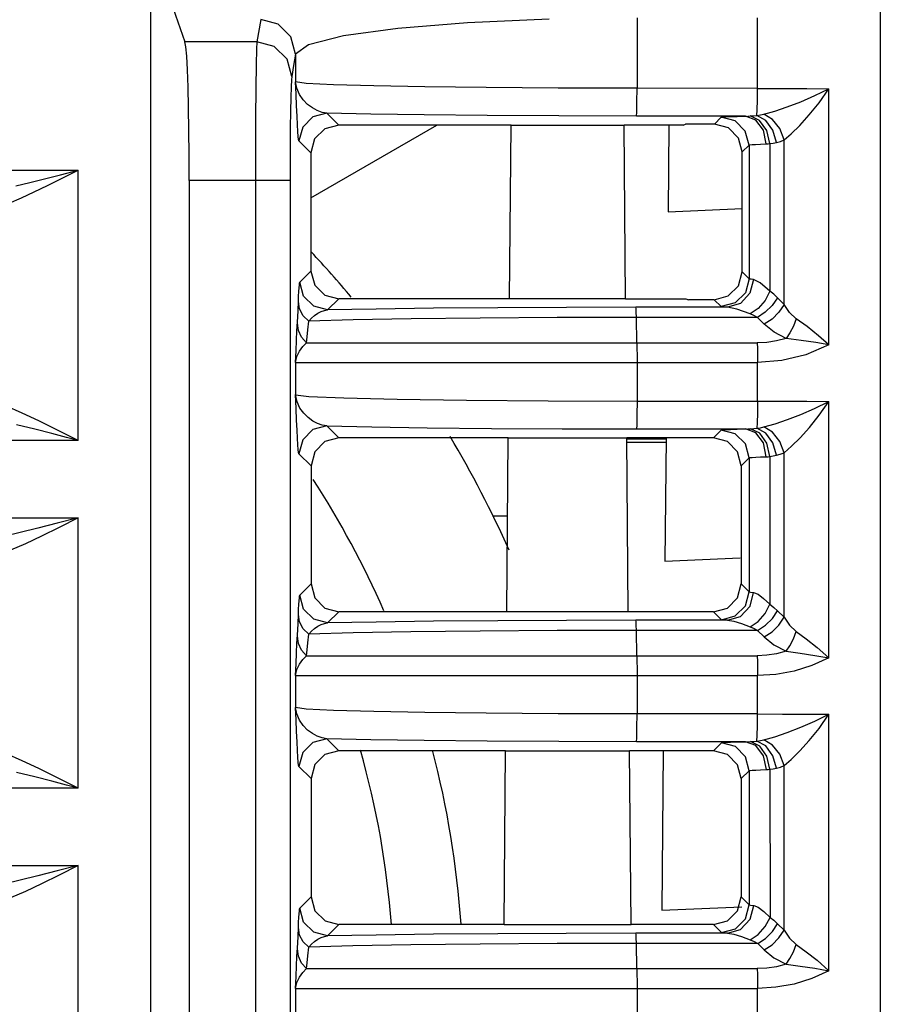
# Model space of a CAD drawing. Header units: millimetres. Extents: x 0 to 450, y 0 to 500.
# Tile 9 of 46: x 242 to 255, y 83 to 97. Entities that reach past the tile are written whole.
import ezdxf

# ---------------------------------------------------------------- set-up
doc = ezdxf.new("R2010")
doc.units = ezdxf.units.MM
doc.header["$LTSCALE"] = 32.592593
doc.layers.get('0').update_dxf_attribs({"linetype": 'CONTINUOUS'})

msp = doc.modelspace()

# ---------------------------------------------------------------- linework, layer by layer
at = {"color": 7, "linetype": 'CONTINUOUS'}
for p, q in [((254.738, 98.426), (254.738, 23.82)), ((244.238, 98.02), (244.238, 67.421)), ((244.565, 97.616), (244.734, 97.134)), ((245.826, 97.455), (245.77, 97.134)), ((246.076, 97.388), (245.826, 97.455)), ((249.972, 97.46), (248.799, 97.408)), ((251.238, 97.479), (251.238, 96.468)), ((252.97, 96.467), (252.97, 97.482)), ((246.259, 97.206), (246.076, 97.388)), ((247.795, 97.327), (247.016, 97.221)), ((248.799, 97.408), (247.795, 97.327)), ((246.326, 96.957), (246.259, 97.206)), ((247.016, 97.221), (246.514, 97.095)), ((245.77, 97.134), (244.734, 97.134)), ((244.747, 97.063), (244.734, 97.134)), ((244.759, 96.928), (244.747, 97.063)), ((245.764, 97.033), (245.759, 96.81)), ((245.77, 97.134), (245.764, 97.033)), ((246.02, 97.067), (245.77, 97.134)), ((246.203, 96.885), (246.02, 97.067)), ((246.514, 97.095), (246.326, 96.957)), ((244.77, 96.733), (244.759, 96.928)), ((246.27, 96.636), (246.203, 96.885)), ((246.326, 96.957), (246.298, 96.798)), ((246.326, 96.957), (246.326, 96.56)), ((244.779, 96.484), (244.77, 96.733)), ((245.759, 96.81), (245.753, 96.469)), ((246.298, 96.798), (246.27, 96.636)), ((246.266, 96.588), (246.261, 96.489)), ((246.27, 96.636), (246.266, 96.588)), ((244.787, 96.191), (244.779, 96.484)), ((245.753, 96.469), (245.75, 96.041)), ((246.261, 96.489), (246.257, 96.337)), ((246.478, 96.539), (246.326, 96.56)), ((246.344, 96.468), (246.326, 96.56)), ((246.333, 96.383), (246.326, 96.56)), ((246.382, 96.38), (246.344, 96.468)), ((246.87, 96.519), (246.478, 96.539)), ((247.45, 96.502), (246.87, 96.519)), ((248.185, 96.488), (247.45, 96.502)), ((249.07, 96.478), (248.185, 96.488)), ((250.104, 96.47), (249.07, 96.478)), ((251.238, 96.468), (250.104, 96.47)), ((251.237, 96.27), (251.238, 96.468)), ((252.97, 96.467), (251.238, 96.468)), ((252.969, 96.295), (252.97, 96.467)), ((252.97, 96.467), (253.333, 96.466)), ((253.333, 96.466), (253.681, 96.465)), ((253.681, 96.465), (253.997, 96.462)), ((253.796, 96.362), (253.997, 96.462)), ((253.858, 96.26), (253.997, 96.462)), ((253.997, 92.778), (253.997, 96.462)), ((246.257, 96.337), (246.253, 96.137)), ((246.34, 96.217), (246.333, 96.383)), ((246.436, 96.302), (246.382, 96.38)), ((246.499, 96.236), (246.436, 96.302)), ((252.967, 96.157), (252.969, 96.295)), ((253.594, 96.275), (253.796, 96.362)), ((244.792, 95.862), (244.787, 96.191)), ((246.347, 96.067), (246.34, 96.217)), ((246.567, 96.185), (246.499, 96.236)), ((246.637, 96.147), (246.567, 96.185)), ((251.234, 96.124), (251.237, 96.27)), ((252.964, 96.078), (252.967, 96.157)), ((253.22, 96.14), (253.4, 96.2)), ((253.4, 96.2), (253.594, 96.275)), ((253.716, 96.085), (253.858, 96.26)), ((245.75, 96.041), (245.748, 95.579)), ((246.253, 96.137), (246.25, 95.901)), ((246.353, 95.942), (246.347, 96.067)), ((246.575, 96.058), (246.429, 95.911)), ((246.775, 96.111), (246.575, 96.058)), ((246.707, 96.122), (246.637, 96.147)), ((246.775, 96.111), (246.707, 96.122)), ((247.407, 96.097), (246.775, 96.111)), ((246.946, 95.94), (246.775, 96.111)), ((248.178, 96.085), (247.407, 96.097)), ((249.083, 96.076), (248.178, 96.085)), ((250.115, 96.07), (249.083, 96.076)), ((251.231, 96.068), (250.115, 96.07)), ((251.231, 96.068), (251.234, 96.124)), ((252.797, 96.067), (251.231, 96.068)), ((252.351, 95.952), (252.45, 96.051)), ((252.45, 96.051), (252.467, 96.055)), ((252.65, 95.998), (252.45, 96.051)), ((252.467, 96.055), (252.511, 96.058)), ((252.511, 96.058), (252.582, 96.061)), ((252.582, 96.061), (252.678, 96.064)), ((252.678, 96.064), (252.832, 96.068)), ((252.946, 96.012), (252.797, 96.067)), ((252.832, 96.068), (252.868, 96.07)), ((252.868, 96.07), (252.916, 96.073)), ((253.002, 96.006), (252.868, 96.07)), ((252.916, 96.073), (252.964, 96.078)), ((253.056, 95.866), (252.946, 96.012)), ((252.964, 96.078), (253.014, 96.086)), ((253.093, 96.007), (252.964, 96.078)), ((253.014, 96.086), (253.061, 96.096)), ((253.061, 96.096), (253.22, 96.14)), ((253.187, 96.02), (253.061, 96.096)), ((253.194, 95.867), (253.093, 96.007)), ((253.291, 95.888), (253.187, 96.02)), ((253.58, 95.935), (253.716, 96.085)), ((246.25, 95.901), (246.248, 95.644)), ((246.359, 95.845), (246.353, 95.942)), ((246.429, 95.911), (246.375, 95.711)), ((246.547, 94.894), (248.358, 95.94)), ((246.747, 95.887), (246.6, 95.741)), ((246.946, 95.94), (246.747, 95.887)), ((249.425, 95.94), (246.946, 95.94)), ((249.403, 93.44), (249.425, 95.94)), ((251.051, 95.934), (249.425, 95.934)), ((251.901, 95.94), (251.051, 95.94)), ((251.073, 93.44), (251.051, 95.94)), ((251.695, 95.942), (251.684, 94.693)), ((251.901, 95.94), (251.936, 95.952)), ((252.351, 95.952), (251.936, 95.952)), ((252.552, 95.898), (252.351, 95.952)), ((252.697, 95.752), (252.552, 95.898)), ((252.796, 95.852), (252.65, 95.998)), ((253.104, 95.862), (253.002, 96.006)), ((253.098, 95.667), (253.056, 95.866)), ((253.246, 95.69), (253.194, 95.867)), ((253.353, 95.725), (253.291, 95.888)), ((253.457, 95.814), (253.58, 95.935)), ((244.796, 95.509), (244.792, 95.862)), ((246.365, 95.774), (246.359, 95.845)), ((246.37, 95.73), (246.365, 95.774)), ((246.375, 95.711), (246.37, 95.73)), ((246.6, 95.741), (246.546, 95.54)), ((252.75, 95.552), (252.697, 95.752)), ((252.85, 95.652), (252.796, 95.852)), ((253.149, 95.672), (253.104, 95.862)), ((253.3, 95.705), (253.353, 95.725)), ((253.353, 95.725), (253.457, 95.814)), ((253.353, 93.361), (253.353, 95.725)), ((246.248, 95.644), (246.247, 95.385)), ((246.546, 95.54), (246.375, 95.711)), ((252.75, 95.552), (252.85, 95.652)), ((252.85, 95.652), (252.862, 95.655)), ((252.85, 95.652), (252.85, 93.728)), ((252.862, 95.655), (252.893, 95.658)), ((252.893, 95.658), (252.944, 95.662)), ((252.944, 95.662), (253.013, 95.665)), ((253.013, 95.665), (253.098, 95.667)), ((253.098, 95.667), (253.123, 95.669)), ((253.123, 95.669), (253.149, 95.672)), ((253.149, 95.672), (253.198, 95.679)), ((253.149, 95.672), (253.149, 93.548)), ((253.198, 95.679), (253.246, 95.69)), ((253.246, 95.69), (253.3, 95.705)), ((244.797, 95.144), (244.796, 95.509)), ((245.748, 95.579), (245.747, 95.144)), ((246.546, 95.54), (246.547, 93.84)), ((252.75, 93.828), (252.75, 95.552)), ((246.247, 95.385), (246.247, 95.144)), ((185.78, 95.29), (243.196, 95.29)), ((242.504, 95.112), (242.715, 95.165)), ((242.715, 95.165), (242.943, 95.224)), ((242.759, 95.071), (242.966, 95.174)), ((242.943, 95.224), (243.196, 95.29)), ((242.966, 95.174), (243.196, 95.29)), ((243.196, 91.404), (243.196, 95.29)), ((242.302, 95.063), (242.504, 95.112)), ((242.567, 94.978), (242.759, 95.071)), ((246.247, 95.144), (244.797, 95.144)), ((244.797, 95.144), (244.797, 57.141)), ((245.747, 95.144), (245.747, 65.531)), ((246.247, 95.144), (246.247, 65.531)), ((242.203, 94.815), (242.383, 94.893)), ((242.383, 94.893), (242.567, 94.978)), ((251.684, 94.693), (252.75, 94.739)), ((246.387, 93.68), (246.547, 93.84)), ((246.547, 93.84), (246.601, 93.639)), ((252.697, 93.628), (252.75, 93.828)), ((252.85, 93.728), (252.75, 93.828)), ((246.376, 93.599), (246.38, 93.641)), ((246.38, 93.641), (246.384, 93.668)), ((246.384, 93.668), (246.387, 93.68)), ((246.441, 93.48), (246.387, 93.68)), ((246.601, 93.639), (246.747, 93.493)), ((252.551, 93.482), (252.697, 93.628)), ((252.85, 93.728), (252.797, 93.528)), ((252.859, 93.725), (252.85, 93.728)), ((252.88, 93.722), (252.859, 93.725)), ((252.914, 93.72), (252.863, 93.52)), ((252.914, 93.72), (252.88, 93.722)), ((253.012, 93.672), (252.914, 93.72)), ((253.149, 93.548), (253.012, 93.672)), ((246.366, 93.401), (246.37, 93.478)), ((246.37, 93.478), (246.373, 93.545)), ((246.373, 93.545), (246.376, 93.599)), ((246.587, 93.334), (246.441, 93.48)), ((246.747, 93.493), (246.947, 93.44)), ((252.35, 93.428), (252.551, 93.482)), ((252.797, 93.528), (252.65, 93.381)), ((252.863, 93.52), (252.726, 93.374)), ((253.149, 93.548), (253.08, 93.416)), ((253.204, 93.505), (253.149, 93.548)), ((253.257, 93.456), (253.204, 93.505)), ((246.361, 93.278), (246.366, 93.401)), ((246.384, 93.294), (246.366, 93.401)), ((246.787, 93.28), (246.587, 93.334)), ((246.787, 93.28), (246.947, 93.44)), ((249.403, 93.44), (246.947, 93.44)), ((250.222, 93.317), (249.236, 93.312)), ((249.403, 93.445), (251.073, 93.445)), ((251.223, 93.319), (250.222, 93.317)), ((251.073, 93.44), (251.942, 93.44)), ((252.539, 93.32), (251.223, 93.319)), ((251.226, 93.301), (251.223, 93.319)), ((251.942, 93.44), (251.978, 93.428)), ((252.35, 93.428), (251.978, 93.428)), ((252.45, 93.328), (252.35, 93.428)), ((252.65, 93.381), (252.45, 93.328)), ((252.462, 93.325), (252.45, 93.328)), ((252.492, 93.322), (252.462, 93.325)), ((252.539, 93.32), (252.492, 93.322)), ((252.726, 93.374), (252.539, 93.32)), ((252.674, 93.293), (252.539, 93.32)), ((253.08, 93.416), (252.981, 93.302)), ((253.183, 93.344), (253.084, 93.246)), ((253.257, 93.456), (253.183, 93.344)), ((253.353, 93.361), (253.257, 93.456)), ((253.353, 93.361), (253.279, 93.249)), ((253.433, 93.242), (253.353, 93.361)), ((246.346, 92.981), (246.356, 93.175)), ((246.356, 93.175), (246.361, 93.278)), ((246.436, 93.197), (246.384, 93.294)), ((246.516, 93.118), (246.436, 93.197)), ((246.557, 93.162), (246.6, 93.2)), ((246.6, 93.2), (246.646, 93.232)), ((246.646, 93.232), (246.693, 93.256)), ((246.693, 93.256), (246.74, 93.273)), ((246.74, 93.273), (246.787, 93.28)), ((247.486, 93.293), (246.787, 93.28)), ((248.312, 93.304), (247.486, 93.293)), ((249.236, 93.312), (248.312, 93.304)), ((251.228, 93.251), (251.226, 93.301)), ((251.23, 93.173), (251.228, 93.251)), ((252.865, 93.224), (252.674, 93.293)), ((252.981, 93.302), (252.865, 93.225)), ((252.919, 93.201), (252.865, 93.224)), ((252.972, 93.173), (252.919, 93.201)), ((253.084, 93.246), (252.972, 93.173)), ((253.279, 93.249), (253.18, 93.15)), ((253.529, 93.154), (253.433, 93.242)), ((246.368, 92.985), (246.352, 93.09)), ((246.504, 92.995), (246.515, 93.118)), ((247.152, 93.136), (246.515, 93.118)), ((246.516, 93.118), (246.557, 93.162)), ((247.987, 93.151), (247.152, 93.136)), ((248.981, 93.163), (247.987, 93.151)), ((250.088, 93.17), (248.981, 93.163)), ((251.23, 93.173), (250.088, 93.17)), ((252.972, 93.173), (251.23, 93.173)), ((251.236, 92.807), (251.23, 93.173)), ((253.067, 93.078), (252.972, 93.173)), ((253.18, 93.15), (253.067, 93.078)), ((253.212, 92.96), (253.067, 93.078)), ((253.487, 93.048), (253.437, 92.952)), ((253.529, 93.154), (253.487, 93.048)), ((253.684, 93.041), (253.529, 93.154)), ((253.85, 92.909), (253.684, 93.041)), ((246.34, 92.847), (246.346, 92.981)), ((246.413, 92.888), (246.368, 92.985)), ((246.484, 92.807), (246.494, 92.892)), ((246.494, 92.892), (246.504, 92.995)), ((253.384, 92.871), (253.212, 92.96)), ((253.437, 92.952), (253.384, 92.871)), ((253.997, 92.778), (253.85, 92.909)), ((246.333, 92.693), (246.34, 92.847)), ((246.38, 92.686), (246.429, 92.753)), ((246.484, 92.807), (246.413, 92.888)), ((246.429, 92.753), (246.484, 92.807)), ((246.484, 92.807), (252.968, 92.807)), ((251.236, 92.807), (251.237, 92.724)), ((253.105, 92.814), (252.968, 92.807)), ((252.968, 92.807), (252.969, 92.724)), ((253.244, 92.835), (253.105, 92.814)), ((253.384, 92.871), (253.244, 92.835)), ((253.599, 92.843), (253.384, 92.871)), ((253.812, 92.81), (253.599, 92.843)), ((253.997, 92.778), (253.669, 92.635)), ((253.998, 92.778), (253.812, 92.81)), ((246.326, 92.524), (246.333, 92.693)), ((246.326, 92.524), (246.344, 92.609)), ((246.344, 92.609), (246.38, 92.686)), ((251.237, 92.724), (251.238, 92.628)), ((251.238, 92.628), (251.238, 92.524)), ((252.969, 92.724), (252.969, 92.628)), ((252.969, 92.628), (252.97, 92.524)), ((253.669, 92.635), (253.321, 92.551)), ((246.326, 92.524), (252.97, 92.524)), ((246.326, 92.524), (246.326, 92.062)), ((251.238, 92.524), (251.238, 91.969)), ((253.321, 92.551), (252.97, 92.524)), ((252.97, 91.968), (252.97, 92.524)), ((246.348, 91.959), (246.326, 92.062)), ((246.334, 91.865), (246.326, 92.062)), ((246.326, 92.061), (246.516, 92.037)), ((246.389, 91.87), (246.348, 91.959)), ((246.516, 92.037), (247.019, 92.015)), ((247.019, 92.015), (247.789, 91.997)), ((247.789, 91.997), (248.785, 91.982)), ((248.785, 91.982), (249.959, 91.973)), ((249.959, 91.973), (251.238, 91.969)), ((251.238, 91.969), (251.237, 91.771)), ((251.238, 91.969), (252.97, 91.968)), ((252.97, 91.968), (252.969, 91.796)), ((252.97, 91.968), (253.334, 91.968)), ((253.334, 91.968), (253.681, 91.966)), ((253.681, 91.966), (253.997, 91.964)), ((253.791, 91.861), (253.997, 91.964)), ((253.86, 91.765), (253.997, 91.964)), ((253.997, 88.278), (253.997, 91.964)), ((242.393, 91.797), (242.155, 91.899)), ((242.631, 91.686), (242.393, 91.797)), ((246.341, 91.696), (246.334, 91.865)), ((246.443, 91.795), (246.389, 91.87)), ((246.505, 91.733), (246.443, 91.795)), ((251.237, 91.771), (251.234, 91.625)), ((252.969, 91.796), (252.967, 91.658)), ((253.404, 91.703), (253.593, 91.776)), ((253.593, 91.776), (253.791, 91.861)), ((253.718, 91.589), (253.86, 91.765)), ((242.574, 91.565), (242.313, 91.629)), ((242.853, 91.577), (242.631, 91.686)), ((246.348, 91.553), (246.341, 91.696)), ((246.572, 91.683), (246.505, 91.733)), ((246.641, 91.647), (246.572, 91.683)), ((246.709, 91.623), (246.641, 91.647)), ((246.775, 91.612), (246.709, 91.623)), ((251.234, 91.625), (251.231, 91.569)), ((252.967, 91.658), (252.964, 91.58)), ((253.061, 91.597), (253.227, 91.644)), ((253.227, 91.644), (253.404, 91.703)), ((242.819, 91.503), (242.574, 91.565)), ((243.031, 91.448), (242.819, 91.503)), ((243.046, 91.48), (242.853, 91.577)), ((243.196, 91.404), (243.046, 91.48)), ((246.354, 91.434), (246.348, 91.553)), ((246.575, 91.559), (246.429, 91.412)), ((246.775, 91.612), (246.575, 91.559)), ((246.775, 91.612), (247.424, 91.598)), ((246.948, 91.44), (246.775, 91.612)), ((247.424, 91.598), (248.221, 91.586)), ((248.221, 91.586), (249.144, 91.577)), ((249.144, 91.577), (250.16, 91.571)), ((250.16, 91.571), (251.231, 91.569)), ((251.231, 91.569), (252.797, 91.569)), ((252.338, 91.44), (252.451, 91.553)), ((252.451, 91.553), (252.468, 91.556)), ((252.651, 91.499), (252.451, 91.553)), ((252.468, 91.556), (252.512, 91.56)), ((252.512, 91.56), (252.583, 91.563)), ((252.583, 91.563), (252.679, 91.566)), ((252.798, 91.353), (252.651, 91.499)), ((252.679, 91.566), (252.832, 91.569)), ((252.947, 91.513), (252.797, 91.569)), ((252.832, 91.569), (252.869, 91.571)), ((252.869, 91.571), (252.917, 91.575)), ((253.003, 91.508), (252.869, 91.571)), ((252.917, 91.575), (252.964, 91.58)), ((253.057, 91.367), (252.947, 91.513)), ((252.964, 91.58), (253.013, 91.587)), ((253.093, 91.508), (252.964, 91.58)), ((253.105, 91.364), (253.003, 91.508)), ((253.013, 91.587), (253.061, 91.597)), ((253.187, 91.522), (253.061, 91.597)), ((253.194, 91.369), (253.093, 91.508)), ((253.291, 91.389), (253.187, 91.522)), ((253.585, 91.442), (253.718, 91.589)), ((243.196, 91.404), (185.78, 91.404)), ((243.196, 91.404), (243.031, 91.448)), ((246.36, 91.341), (246.354, 91.434)), ((246.365, 91.273), (246.36, 91.341)), ((246.429, 91.412), (246.375, 91.213)), ((246.748, 91.387), (246.602, 91.241)), ((246.948, 91.44), (246.748, 91.387)), ((249.386, 91.44), (246.948, 91.44)), ((249.364, 88.94), (249.386, 91.44)), ((251.091, 91.435), (249.386, 91.435)), ((252.338, 91.44), (251.091, 91.44)), ((251.112, 88.94), (251.091, 91.44)), ((251.091, 91.429), (251.652, 91.428)), ((251.091, 91.377), (251.652, 91.377)), ((251.656, 91.44), (251.64, 89.669)), ((252.539, 91.386), (252.338, 91.44)), ((252.685, 91.24), (252.539, 91.386)), ((252.851, 91.153), (252.798, 91.353)), ((253.098, 91.169), (253.057, 91.367)), ((253.15, 91.174), (253.105, 91.364)), ((253.246, 91.191), (253.194, 91.369)), ((253.353, 91.226), (253.291, 91.389)), ((253.462, 91.32), (253.585, 91.442)), ((246.37, 91.23), (246.365, 91.273)), ((246.375, 91.213), (246.37, 91.23)), ((246.548, 91.04), (246.375, 91.213)), ((246.602, 91.241), (246.548, 91.04)), ((252.738, 91.04), (252.685, 91.24)), ((253.246, 91.191), (253.299, 91.206)), ((253.299, 91.206), (253.353, 91.226)), ((253.353, 91.226), (253.462, 91.32)), ((253.353, 88.861), (253.353, 91.226)), ((252.738, 91.04), (252.851, 91.153)), ((252.851, 91.153), (252.863, 91.156)), ((252.851, 91.153), (252.852, 89.226)), ((252.863, 91.156), (252.895, 91.16)), ((252.895, 91.16), (252.945, 91.163)), ((252.945, 91.163), (253.014, 91.166)), ((253.014, 91.166), (253.098, 91.169)), ((253.098, 91.169), (253.123, 91.17)), ((253.123, 91.17), (253.15, 91.174)), ((253.15, 91.174), (253.198, 91.181)), ((253.15, 91.174), (253.151, 89.047)), ((253.198, 91.181), (253.246, 91.191)), ((246.548, 91.04), (246.548, 89.34)), ((252.738, 91.04), (252.738, 89.34)), ((185.78, 90.29), (243.196, 90.29)), ((242.896, 90.212), (242.619, 90.141)), ((243.196, 90.29), (242.896, 90.212)), ((243.196, 90.29), (242.923, 90.152)), ((243.196, 86.404), (243.196, 90.29)), ((249.16, 90.32), (249.376, 90.32)), ((242.363, 90.078), (242.128, 90.024)), ((242.619, 90.141), (242.363, 90.078)), ((242.923, 90.152), (242.671, 90.028)), ((242.439, 89.918), (242.226, 89.824)), ((242.671, 90.028), (242.439, 89.918)), ((251.64, 89.669), (252.722, 89.716)), ((246.387, 89.179), (246.548, 89.34)), ((246.548, 89.34), (246.602, 89.139)), ((252.684, 89.139), (252.738, 89.34)), ((252.738, 89.34), (252.852, 89.226)), ((252.798, 89.026), (252.852, 89.226)), ((252.852, 89.226), (252.869, 89.222)), ((252.864, 89.019), (252.915, 89.218)), ((252.869, 89.222), (252.915, 89.218)), ((252.915, 89.218), (252.98, 89.193)), ((246.373, 89.043), (246.376, 89.098)), ((246.376, 89.098), (246.38, 89.14)), ((246.38, 89.14), (246.384, 89.167)), ((246.384, 89.167), (246.387, 89.179)), ((246.441, 88.979), (246.387, 89.179)), ((246.602, 89.139), (246.749, 88.993)), ((252.538, 88.993), (252.684, 89.139)), ((252.98, 89.193), (253.06, 89.132)), ((253.06, 89.132), (253.151, 89.047)), ((246.366, 88.899), (246.369, 88.977)), ((246.369, 88.977), (246.373, 89.043)), ((246.587, 88.833), (246.441, 88.979)), ((246.749, 88.993), (246.948, 88.94)), ((246.787, 88.779), (246.948, 88.94)), ((249.364, 88.94), (246.948, 88.94)), ((249.364, 88.944), (251.112, 88.944)), ((252.338, 88.94), (251.112, 88.94)), ((252.338, 88.94), (252.538, 88.993)), ((252.338, 88.94), (252.452, 88.826)), ((252.652, 88.88), (252.798, 89.026)), ((252.727, 88.873), (252.864, 89.019)), ((253.082, 88.914), (253.151, 89.047)), ((253.151, 89.047), (253.206, 89.003)), ((253.185, 88.843), (253.259, 88.955)), ((253.206, 89.003), (253.259, 88.955)), ((253.259, 88.955), (253.353, 88.861)), ((246.361, 88.777), (246.366, 88.899)), ((246.384, 88.793), (246.366, 88.899)), ((246.436, 88.696), (246.384, 88.793)), ((246.787, 88.779), (246.587, 88.833)), ((247.486, 88.792), (246.787, 88.779)), ((248.311, 88.803), (247.486, 88.792)), ((249.235, 88.811), (248.311, 88.803)), ((250.222, 88.816), (249.235, 88.811)), ((251.223, 88.818), (250.222, 88.816)), ((252.541, 88.818), (251.223, 88.818)), ((251.226, 88.799), (251.223, 88.818)), ((251.228, 88.749), (251.226, 88.799)), ((252.452, 88.826), (252.652, 88.88)), ((252.452, 88.826), (252.476, 88.822)), ((252.476, 88.822), (252.541, 88.818)), ((252.541, 88.818), (252.727, 88.873)), ((252.541, 88.818), (252.629, 88.804)), ((252.629, 88.804), (252.741, 88.771)), ((252.866, 88.723), (252.982, 88.801)), ((252.982, 88.801), (253.082, 88.914)), ((253.085, 88.745), (253.185, 88.843)), ((253.279, 88.749), (253.353, 88.861)), ((253.353, 88.861), (253.43, 88.747)), ((246.346, 88.481), (246.356, 88.675)), ((246.356, 88.675), (246.361, 88.777)), ((246.515, 88.616), (246.436, 88.696)), ((246.515, 88.616), (246.556, 88.661)), ((246.556, 88.661), (246.6, 88.699)), ((246.6, 88.699), (246.646, 88.731)), ((246.646, 88.731), (246.693, 88.755)), ((246.693, 88.755), (246.74, 88.771)), ((246.74, 88.771), (246.787, 88.779)), ((247.986, 88.65), (247.152, 88.635)), ((248.98, 88.661), (247.986, 88.65)), ((250.087, 88.669), (248.98, 88.661)), ((251.23, 88.671), (250.087, 88.669)), ((251.23, 88.671), (251.228, 88.749)), ((252.973, 88.672), (251.23, 88.671)), ((251.236, 88.307), (251.23, 88.671)), ((252.741, 88.771), (252.866, 88.723)), ((252.866, 88.723), (252.921, 88.699)), ((252.921, 88.699), (252.973, 88.672)), ((252.973, 88.672), (253.085, 88.745)), ((252.973, 88.672), (253.067, 88.578)), ((253.067, 88.578), (253.18, 88.65)), ((253.18, 88.65), (253.279, 88.749)), ((253.43, 88.747), (253.529, 88.654)), ((253.487, 88.548), (253.529, 88.654)), ((253.529, 88.654), (253.671, 88.551)), ((246.368, 88.485), (246.352, 88.59)), ((246.504, 88.494), (246.515, 88.616)), ((247.152, 88.635), (246.515, 88.616)), ((253.067, 88.578), (253.206, 88.464)), ((253.437, 88.452), (253.487, 88.548)), ((253.671, 88.551), (253.829, 88.427)), ((246.34, 88.347), (246.346, 88.481)), ((246.413, 88.388), (246.368, 88.485)), ((246.484, 88.307), (246.413, 88.388)), ((246.484, 88.307), (246.494, 88.392)), ((246.494, 88.392), (246.504, 88.494)), ((253.206, 88.464), (253.384, 88.371)), ((253.384, 88.371), (253.244, 88.335)), ((253.384, 88.371), (253.437, 88.452)), ((253.384, 88.371), (253.585, 88.345)), ((253.829, 88.427), (253.997, 88.278)), ((246.333, 88.193), (246.34, 88.347)), ((246.38, 88.186), (246.429, 88.253)), ((246.429, 88.253), (246.484, 88.307)), ((246.484, 88.307), (252.968, 88.307)), ((251.236, 88.307), (251.237, 88.224)), ((251.237, 88.224), (251.238, 88.128)), ((253.105, 88.314), (252.968, 88.307)), ((252.968, 88.307), (252.969, 88.224)), ((252.969, 88.224), (252.969, 88.128)), ((253.244, 88.335), (253.105, 88.314)), ((253.585, 88.345), (253.794, 88.313)), ((253.997, 88.278), (253.754, 88.165)), ((253.794, 88.313), (253.998, 88.278)), ((246.326, 88.024), (246.333, 88.193)), ((246.326, 88.024), (246.344, 88.109)), ((246.344, 88.109), (246.38, 88.186)), ((251.238, 88.128), (251.238, 88.024)), ((252.969, 88.128), (252.97, 88.024)), ((253.497, 88.086), (253.233, 88.039)), ((253.754, 88.165), (253.497, 88.086)), ((246.326, 88.024), (252.97, 88.024)), ((246.326, 88.024), (246.326, 87.563)), ((251.238, 88.024), (251.238, 87.47)), ((253.233, 88.039), (252.97, 88.024)), ((252.97, 87.47), (252.97, 88.024)), ((246.478, 87.541), (246.326, 87.563)), ((246.344, 87.47), (246.326, 87.563)), ((246.333, 87.386), (246.326, 87.563)), ((246.87, 87.522), (246.478, 87.541)), ((247.45, 87.505), (246.87, 87.522)), ((246.34, 87.219), (246.333, 87.386)), ((246.382, 87.383), (246.344, 87.47)), ((246.436, 87.305), (246.382, 87.383)), ((248.185, 87.491), (247.45, 87.505)), ((249.07, 87.48), (248.185, 87.491)), ((250.104, 87.473), (249.07, 87.48)), ((251.238, 87.47), (250.104, 87.473)), ((251.237, 87.272), (251.238, 87.47)), ((252.97, 87.47), (251.238, 87.47)), ((252.969, 87.298), (252.97, 87.47)), ((252.97, 87.47), (253.333, 87.469)), ((253.333, 87.469), (253.681, 87.468)), ((253.681, 87.468), (253.997, 87.465)), ((253.796, 87.365), (253.997, 87.465)), ((253.858, 87.263), (253.997, 87.465)), ((253.997, 83.778), (253.997, 87.465)), ((246.499, 87.239), (246.436, 87.305)), ((246.567, 87.187), (246.499, 87.239)), ((251.234, 87.126), (251.237, 87.272)), ((252.967, 87.159), (252.969, 87.298)), ((253.4, 87.203), (253.594, 87.278)), ((253.594, 87.278), (253.796, 87.365)), ((253.716, 87.087), (253.858, 87.263)), ((246.347, 87.07), (246.34, 87.219)), ((246.637, 87.15), (246.567, 87.187)), ((246.775, 87.114), (246.575, 87.06)), ((246.707, 87.125), (246.637, 87.15)), ((246.775, 87.114), (246.707, 87.125)), ((247.407, 87.1), (246.775, 87.114)), ((246.949, 86.94), (246.775, 87.114)), ((248.178, 87.088), (247.407, 87.1)), ((249.083, 87.079), (248.178, 87.088)), ((251.231, 87.07), (251.234, 87.126)), ((252.964, 87.081), (252.967, 87.159)), ((252.964, 87.081), (253.014, 87.089)), ((253.014, 87.089), (253.061, 87.099)), ((253.061, 87.099), (253.22, 87.143)), ((253.187, 87.023), (253.061, 87.099)), ((253.22, 87.143), (253.4, 87.203)), ((253.58, 86.938), (253.716, 87.087)), ((246.353, 86.945), (246.347, 87.07)), ((246.359, 86.848), (246.353, 86.945)), ((246.575, 87.06), (246.429, 86.914)), ((250.115, 87.073), (249.083, 87.079)), ((251.231, 87.07), (250.115, 87.073)), ((252.797, 87.07), (251.231, 87.07)), ((252.338, 86.94), (252.453, 87.054)), ((252.453, 87.054), (252.469, 87.058)), ((252.653, 87.001), (252.453, 87.054)), ((252.469, 87.058), (252.513, 87.061)), ((252.513, 87.061), (252.584, 87.064)), ((252.584, 87.064), (252.679, 87.067)), ((252.799, 86.854), (252.653, 87.001)), ((252.679, 87.067), (252.833, 87.071)), ((252.947, 87.015), (252.797, 87.07)), ((252.833, 87.071), (252.87, 87.073)), ((252.87, 87.073), (252.918, 87.076)), ((253.004, 87.009), (252.87, 87.073)), ((252.918, 87.076), (252.964, 87.081)), ((253.057, 86.869), (252.947, 87.015)), ((253.093, 87.01), (252.964, 87.081)), ((253.106, 86.865), (253.004, 87.009)), ((253.194, 86.87), (253.093, 87.01)), ((253.291, 86.891), (253.187, 87.023)), ((242.393, 86.797), (242.155, 86.899)), ((246.365, 86.777), (246.359, 86.848)), ((246.429, 86.914), (246.375, 86.714)), ((246.749, 86.887), (246.603, 86.741)), ((246.949, 86.94), (246.749, 86.887)), ((249.347, 86.94), (246.949, 86.94)), ((249.325, 84.44), (249.347, 86.94)), ((251.13, 86.937), (249.347, 86.937)), ((252.338, 86.94), (251.13, 86.94)), ((251.152, 84.44), (251.13, 86.94)), ((251.616, 86.94), (251.596, 84.646)), ((252.539, 86.886), (252.338, 86.94)), ((252.685, 86.74), (252.539, 86.886)), ((252.853, 86.654), (252.799, 86.854)), ((253.099, 86.67), (253.057, 86.869)), ((253.151, 86.675), (253.106, 86.865)), ((253.246, 86.692), (253.194, 86.87)), ((253.353, 86.727), (253.291, 86.891)), ((253.353, 86.727), (253.457, 86.816)), ((253.457, 86.816), (253.58, 86.938)), ((242.631, 86.686), (242.393, 86.797)), ((242.853, 86.577), (242.631, 86.686)), ((246.37, 86.732), (246.365, 86.777)), ((246.375, 86.714), (246.37, 86.732)), ((246.549, 86.54), (246.375, 86.714)), ((246.603, 86.741), (246.549, 86.54)), ((252.738, 86.54), (252.685, 86.74)), ((252.865, 86.658), (252.896, 86.661)), ((252.896, 86.661), (252.946, 86.664)), ((252.946, 86.664), (253.014, 86.667)), ((253.014, 86.667), (253.099, 86.67)), ((253.099, 86.67), (253.125, 86.672)), ((253.125, 86.672), (253.151, 86.675)), ((253.151, 86.675), (253.199, 86.682)), ((253.151, 86.675), (253.152, 84.545)), ((253.199, 86.682), (253.246, 86.692)), ((253.246, 86.692), (253.3, 86.707)), ((253.3, 86.707), (253.353, 86.727)), ((253.353, 84.361), (253.353, 86.727)), ((242.574, 86.565), (242.313, 86.629)), ((242.819, 86.503), (242.574, 86.565)), ((243.046, 86.48), (242.853, 86.577)), ((246.549, 86.54), (246.55, 84.84)), ((252.738, 86.54), (252.853, 86.654)), ((252.738, 86.54), (252.738, 84.84)), ((252.853, 86.654), (252.865, 86.658)), ((252.853, 86.654), (252.853, 84.725)), ((243.196, 86.404), (185.78, 86.404)), ((243.031, 86.448), (242.819, 86.503)), ((243.196, 86.404), (243.031, 86.448)), ((243.196, 86.404), (243.046, 86.48)), ((185.78, 85.29), (243.196, 85.29)), ((243.196, 85.29), (242.896, 85.212)), ((243.196, 85.29), (242.923, 85.152)), ((243.196, 81.404), (243.196, 85.29)), ((242.619, 85.141), (242.363, 85.078)), ((242.896, 85.212), (242.619, 85.141)), ((242.923, 85.152), (242.671, 85.028)), ((242.363, 85.078), (242.128, 85.024)), ((242.671, 85.028), (242.439, 84.918)), ((242.439, 84.918), (242.226, 84.824)), ((246.387, 84.677), (246.55, 84.84)), ((246.55, 84.84), (246.604, 84.639)), ((252.684, 84.639), (252.738, 84.84)), ((252.738, 84.84), (252.853, 84.725)), ((251.596, 84.646), (252.745, 84.696)), ((252.8, 84.525), (252.853, 84.725)), ((252.853, 84.725), (252.871, 84.721)), ((252.866, 84.518), (252.917, 84.717)), ((252.871, 84.721), (252.917, 84.717)), ((252.917, 84.717), (252.981, 84.692)), ((252.981, 84.692), (253.062, 84.631)), ((246.369, 84.475), (246.373, 84.542)), ((246.373, 84.542), (246.376, 84.597)), ((246.376, 84.597), (246.38, 84.638)), ((246.38, 84.638), (246.384, 84.666)), ((246.384, 84.666), (246.387, 84.677)), ((246.441, 84.478), (246.387, 84.677)), ((246.604, 84.639), (246.75, 84.493)), ((252.538, 84.493), (252.684, 84.639)), ((253.062, 84.631), (253.152, 84.545)), ((253.083, 84.413), (253.152, 84.545)), ((253.152, 84.545), (253.207, 84.502)), ((246.361, 84.276), (246.366, 84.398)), ((246.366, 84.398), (246.369, 84.475)), ((246.384, 84.291), (246.366, 84.398)), ((246.587, 84.331), (246.441, 84.478)), ((246.75, 84.493), (246.95, 84.44)), ((246.787, 84.278), (246.95, 84.44)), ((249.325, 84.44), (246.95, 84.44)), ((249.325, 84.443), (251.152, 84.443)), ((252.338, 84.44), (251.152, 84.44)), ((252.338, 84.44), (252.538, 84.493)), ((252.338, 84.44), (252.453, 84.325)), ((252.653, 84.379), (252.8, 84.525)), ((252.729, 84.371), (252.866, 84.518)), ((252.983, 84.3), (253.083, 84.413)), ((253.186, 84.342), (253.26, 84.453)), ((253.207, 84.502), (253.26, 84.453)), ((253.26, 84.453), (253.353, 84.361)), ((246.356, 84.174), (246.361, 84.276)), ((246.435, 84.194), (246.384, 84.291)), ((246.787, 84.278), (246.587, 84.331)), ((246.692, 84.254), (246.74, 84.27)), ((246.74, 84.27), (246.787, 84.278)), ((247.486, 84.291), (246.787, 84.278)), ((248.311, 84.301), (247.486, 84.291)), ((249.235, 84.31), (248.311, 84.301)), ((250.221, 84.315), (249.235, 84.31)), ((251.223, 84.316), (250.221, 84.315)), ((252.542, 84.317), (251.223, 84.316)), ((251.226, 84.298), (251.223, 84.316)), ((251.228, 84.248), (251.226, 84.298)), ((252.453, 84.325), (252.653, 84.379)), ((252.453, 84.325), (252.478, 84.321)), ((252.478, 84.321), (252.542, 84.317)), ((252.542, 84.317), (252.729, 84.371)), ((252.542, 84.317), (252.631, 84.303)), ((252.631, 84.303), (252.742, 84.269)), ((252.742, 84.269), (252.868, 84.222)), ((252.868, 84.222), (252.983, 84.3)), ((253.087, 84.243), (253.186, 84.342)), ((253.279, 84.249), (253.353, 84.361)), ((253.353, 84.361), (253.43, 84.247)), ((246.346, 83.981), (246.356, 84.174)), ((246.515, 84.115), (246.435, 84.194)), ((246.504, 83.993), (246.515, 84.115)), ((246.515, 84.115), (246.556, 84.159)), ((247.151, 84.133), (246.515, 84.115)), ((246.556, 84.159), (246.6, 84.198)), ((246.6, 84.198), (246.646, 84.229)), ((246.646, 84.229), (246.692, 84.254)), ((247.986, 84.148), (247.151, 84.133)), ((248.98, 84.16), (247.986, 84.148)), ((250.087, 84.167), (248.98, 84.16)), ((251.23, 84.17), (250.087, 84.167)), ((251.23, 84.17), (251.228, 84.248)), ((252.975, 84.171), (251.23, 84.17)), ((251.236, 83.807), (251.23, 84.17)), ((252.868, 84.222), (252.922, 84.198)), ((252.922, 84.198), (252.975, 84.171)), ((252.975, 84.171), (253.087, 84.243)), ((252.975, 84.171), (253.067, 84.078)), ((253.067, 84.078), (253.18, 84.15)), ((253.18, 84.15), (253.279, 84.249)), ((253.43, 84.247), (253.529, 84.154)), ((253.487, 84.048), (253.529, 84.154)), ((253.529, 84.154), (253.671, 84.051)), ((246.34, 83.847), (246.346, 83.981)), ((246.368, 83.985), (246.352, 84.09)), ((246.413, 83.888), (246.368, 83.985)), ((246.494, 83.891), (246.504, 83.993)), ((253.067, 84.078), (253.206, 83.964)), ((253.437, 83.952), (253.487, 84.048)), ((253.671, 84.051), (253.829, 83.927)), ((246.333, 83.693), (246.34, 83.847)), ((246.484, 83.807), (246.413, 83.888)), ((246.484, 83.807), (246.494, 83.891)), ((253.244, 83.835), (253.105, 83.814)), ((253.206, 83.964), (253.384, 83.871)), ((253.384, 83.871), (253.244, 83.835)), ((253.384, 83.871), (253.437, 83.952)), ((253.384, 83.871), (253.585, 83.845)), ((253.585, 83.845), (253.794, 83.813)), ((253.829, 83.927), (253.997, 83.778)), ((246.326, 83.524), (246.333, 83.693)), ((246.38, 83.686), (246.429, 83.753)), ((246.429, 83.753), (246.484, 83.807)), ((246.484, 83.807), (252.968, 83.807)), ((251.236, 83.807), (251.237, 83.724)), ((251.237, 83.724), (251.238, 83.628)), ((253.105, 83.814), (252.968, 83.807)), ((252.968, 83.807), (252.969, 83.724)), ((252.969, 83.724), (252.969, 83.628)), ((253.997, 83.778), (253.754, 83.665)), ((253.794, 83.813), (253.998, 83.778)), ((246.326, 83.524), (246.344, 83.609)), ((246.344, 83.609), (246.38, 83.686)), ((251.238, 83.628), (251.238, 83.524)), ((252.969, 83.628), (252.97, 83.524)), ((253.497, 83.586), (253.233, 83.539)), ((253.754, 83.665), (253.497, 83.586)), ((246.326, 83.524), (252.97, 83.524)), ((246.326, 83.524), (246.326, 83.064)), ((251.238, 83.524), (251.238, 82.972)), ((253.233, 83.539), (252.97, 83.524)), ((252.97, 82.971), (252.97, 83.524))]:
    msp.add_line(p, q, dxfattribs=at)
for radius, start, end in [(15.5, 39.9102, 43.1286), (15.5, 24.0081, 30.8188), (13.5, 23.7425, 32.8493), (12.5, 4.2337, 15.9143), (13.5, 3.9348, 14.7177)]:
    msp.add_arc((235.238, 83.52), radius, start, end, dxfattribs=at)

doc.saveas('drawing.dxf')
